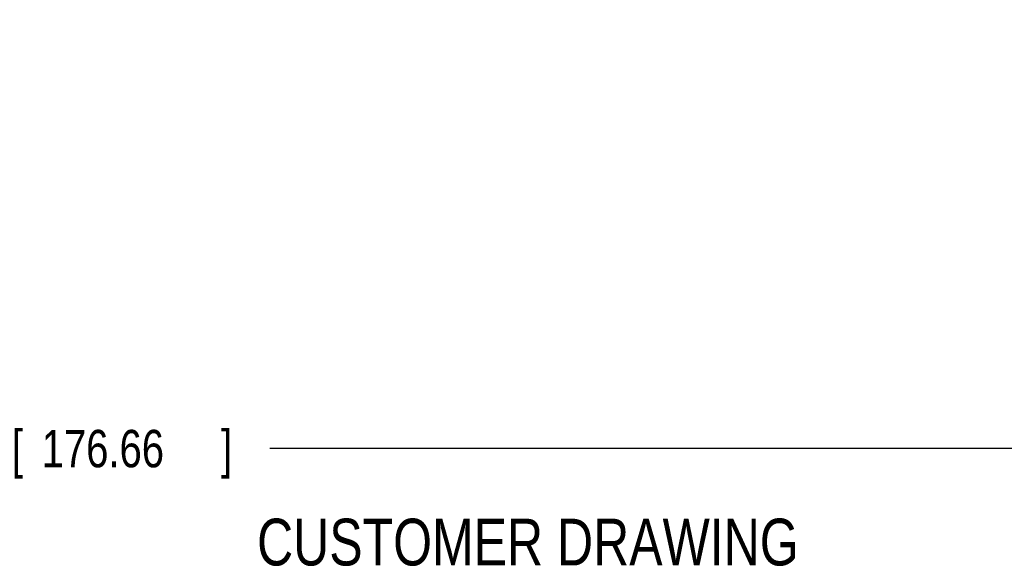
# Model space of a CAD drawing. Header units: inches. Extents: x 0.2 to 16.8, y 0.1 to 10.8.
# Tile 9 of 15: x 11.4 to 14.7, y 2.1 to 3.9. Entities that reach past the tile are written whole.
import ezdxf
from ezdxf.enums import TextEntityAlignment as Align

# ---------------------------------------------------------------- set-up
doc = ezdxf.new("R2010")
doc.units = ezdxf.units.IN
doc.header["$LTSCALE"] = 0.935
doc.header["$MEASUREMENT"] = 0
doc.layers.get('0').update_dxf_attribs({"linetype": 'CONTINUOUS'})
doc.layers.add('DIMENSIONS', color=7, linetype='CONTINUOUS')
doc.styles.get("Standard").update_dxf_attribs({"font": 'txt', "width": 0.8})
doc.dimstyles.new('DIMSTYLE_1', dxfattribs={"dimtxt": 0.125, "dimasz": 0.18, "dimexe": 0.18, "dimexo": 0.0625, "dimgap": 0.09, "dimtad": 0, "dimtih": 1, "dimtoh": 1, "dimdec": 3, "dimzin": 4, "dimdsep": 46, "dimtxsty": 'STANDARD', "dimblk": '_FILLED', "dimblk1": '_FILLED', "dimblk2": '_FILLED', "dimcen": 0.09, "dimadec": 0, "dimazin": 0, "dimtp": 0.01, "dimtm": 0.01, "dimtfac": 1, "dimtdec": 3, "dimtofl": 0, "dimtmove": 0, "dimatfit": 3, "dimldrblk": '_FILLED', "dimfxl": 1, "dimtolj": 1, "dimtzin": 4, "dimarcsym": 0})

# ---------------------------------------------------------------- blocks, each defined once
blk = doc.blocks.new('_FILLED')
at = {"color": 0, "linetype": 'BYBLOCK'}
blk.add_solid([(0, 0), (-1, 0.174), (-1, -0.174)], dxfattribs=at)
blk = doc.blocks.new('*D3')
at = {"layer": 'DIMENSIONS', "color": 2, "linetype": 'CONTINUOUS'}
for p, q in [((7.9801, 6.3892), (7.9801, 2.3655)), ((14.9351, 4.9489), (14.9351, 2.3655)), ((7.9801, 2.4905), (10.6539, 2.4905)), ((14.9351, 2.4905), (12.2039, 2.4905))]:
    blk.add_line(p, q, dxfattribs=at)
at = {"layer": 'DIMENSIONS', "color": 2, "linetype": 'CONTINUOUS', "xscale": 0.18, "yscale": 0.18, "zscale": 0.18, "rotation": 180}
blk.add_blockref('_FILLED', (7.9801, 2.4905), dxfattribs=at)
at = {"layer": 'DIMENSIONS', "color": 2, "linetype": 'CONTINUOUS', "xscale": 0.18, "yscale": 0.18, "zscale": 0.18}
blk.add_blockref('_FILLED', (14.9351, 2.4905), dxfattribs=at)
at = {"layer": 'DIMENSIONS', "color": 2, "linetype": 'CONTINUOUS', "width": 0.8}
for s, p in [('6.955', (10.7164, 2.428)), ('[', (11.3414, 2.428)), ('176.66', (11.4414, 2.428)), (']', (12.0414, 2.428))]:
    blk.add_text(s, height=0.125, dxfattribs=at).set_placement(p)

msp = doc.modelspace()

# ---------------------------------------------------------------- texts
at = {"color": 7, "linetype": 'CONTINUOUS', "width": 0.8}
msp.add_text('CUSTOMER DRAWING', height=0.15625, dxfattribs=at).set_placement((13.0668, 2.1001), align=Align.CENTER)

# ---------------------------------------------------------------- dimensions: what is measured, and where the dimension line sits
at = {"layer": 'DIMENSIONS', "color": 2, "linetype": 'CONTINUOUS'}
dim = msp.add_linear_dim(base=(14.9351, 2.4905), p1=(7.9801, 6.3892), p2=(14.9351, 4.9489), dimstyle='DIMSTYLE_1', dxfattribs=at)
dim.commit()
dim.dimension.update_dxf_attribs({"geometry": '*D3', "text_midpoint": (11.4289, 2.4905), "dimtype": 160})

doc.saveas('drawing.dxf')
